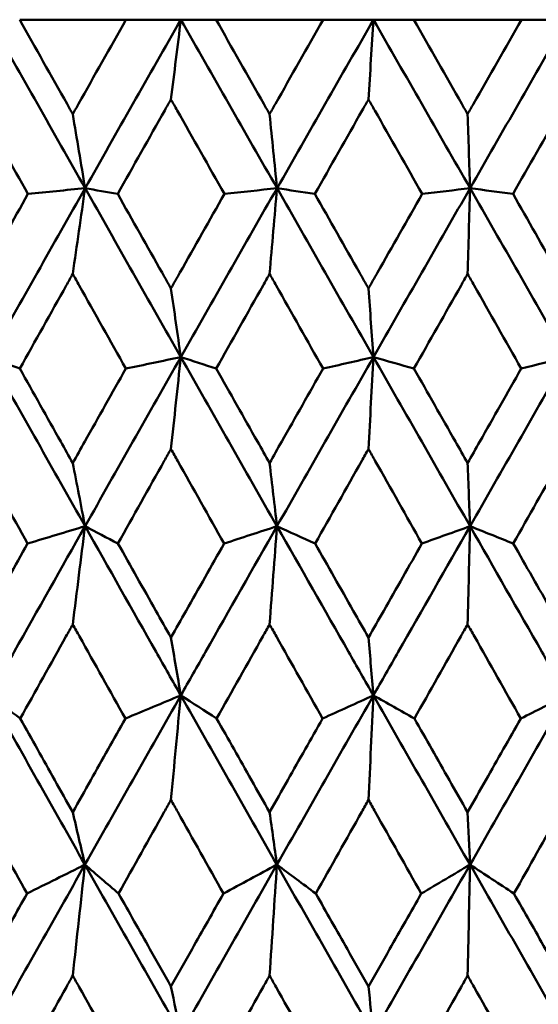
# Model space of a CAD drawing. Header units: millimetres. Extents: x 61 to 1929, y 482 to 2664.
# Tile 51 of 219: x 555.91 to 559.19, y 564.03 to 570.26. Entities that reach past the tile are written whole.
import ezdxf

# ---------------------------------------------------------------- set-up
doc = ezdxf.new("R2010")
doc.units = ezdxf.units.MM
doc.header["$LTSCALE"] = 10
doc.layers.add('Widoczne (ISO)', color=7, linetype='Continuous', lineweight=50)

msp = doc.modelspace()

# ---------------------------------------------------------------- linework, layer by layer
at = {"layer": 'Widoczne (ISO)'}
for p, q in [((556.5826, 570.2569), (555.9094, 570.2569)), ((556.5826, 570.2569), (556.9302, 570.2569)), ((556.9302, 570.2569), (557.153, 570.2569)), ((557.8316, 570.2569), (557.153, 570.2569)), ((557.8316, 570.2569), (558.1498, 570.2569)), ((558.1498, 570.2569), (558.4055, 570.2569)), ((559.0867, 570.2569), (558.4055, 570.2569)), ((559.0867, 570.2569), (559.3742, 570.2569))]:
    msp.add_line(p, q, dxfattribs=at)
msp.add_circle((559.3742, 532.2569), 50, dxfattribs=at)
for points in [[(555.7203, 570.2569), (555.921, 569.9017), (556.1222, 569.5462), (556.3237, 569.1906)], [(556.9302, 570.2569), (556.7275, 569.9017), (556.5253, 569.5462), (556.3237, 569.1906)], [(556.8676, 569.7527), (556.8884, 569.9212), (556.9093, 570.0892), (556.9302, 570.2569)], [(556.9302, 570.2569), (557.133, 569.9017), (557.336, 569.5462), (557.5391, 569.1906)], [(558.1498, 570.2569), (557.9459, 569.9017), (557.7423, 569.5462), (557.5391, 569.1906)], [(558.1184, 569.7527), (558.1289, 569.9212), (558.1393, 570.0892), (558.1498, 570.2569)], [(558.1498, 570.2569), (558.3538, 569.9017), (558.5578, 569.5462), (558.7617, 569.1906)], [(559.3742, 570.2569), (559.1699, 569.9017), (558.9657, 569.5462), (558.7617, 569.1906)], [(556.2455, 569.6593), (556.2716, 569.5028), (556.2976, 569.3466), (556.3237, 569.1906)], [(557.4921, 569.6593), (557.5077, 569.5028), (557.5234, 569.3466), (557.5391, 569.1906)], [(558.746, 569.6593), (558.7512, 569.5028), (558.7565, 569.3466), (558.7617, 569.1906)], [(556.3237, 569.1906), (556.1219, 568.8346), (555.9206, 568.4783), (555.7201, 568.122)], [(556.3237, 569.1906), (556.203, 569.1785), (556.0824, 569.1664), (555.9617, 569.1543)], [(556.2455, 568.648), (556.2715, 568.8293), (556.2976, 569.0102), (556.3237, 569.1906)], [(556.3237, 569.1906), (556.5255, 568.8346), (556.7277, 568.4783), (556.9301, 568.122)], [(556.3237, 569.1906), (556.3925, 569.1785), (556.4613, 569.1664), (556.53, 569.1543)], [(557.5391, 569.1906), (557.3356, 568.8346), (557.1326, 568.4783), (556.9301, 568.122)], [(557.5391, 569.1906), (557.428, 569.1785), (557.3169, 569.1664), (557.2058, 569.1543)], [(557.4921, 568.648), (557.5077, 568.8293), (557.5234, 569.0102), (557.5391, 569.1906)], [(557.5391, 569.1906), (557.7425, 568.8346), (557.9461, 568.4783), (558.1498, 568.122)], [(557.5391, 569.1906), (557.619, 569.1785), (557.6988, 569.1664), (557.7787, 569.1543)], [(558.7617, 569.1906), (558.5575, 568.8346), (558.3535, 568.4783), (558.1498, 568.122)], [(558.7617, 569.1906), (558.6606, 569.1785), (558.5596, 569.1664), (558.4585, 569.1543)], [(558.746, 568.648), (558.7512, 568.8293), (558.7565, 569.0102), (558.7617, 569.1906)], [(558.7617, 569.1906), (558.9659, 568.8346), (559.1701, 568.4783), (559.3742, 568.122)], [(558.7617, 569.1906), (558.8524, 569.1785), (558.943, 569.1664), (559.0337, 569.1543)], [(556.8676, 568.556), (556.8884, 568.4111), (556.9092, 568.2664), (556.9301, 568.122)], [(558.1184, 568.556), (558.1288, 568.4111), (558.1393, 568.2664), (558.1498, 568.122)], [(555.7201, 568.122), (555.7835, 568.0977), (555.8469, 568.0734), (555.9103, 568.0491)], [(555.7201, 568.122), (555.9208, 567.7653), (556.1219, 567.4085), (556.3234, 567.0518)], [(556.9301, 568.122), (556.7274, 567.7653), (556.5251, 567.4085), (556.3234, 567.0518)], [(556.9301, 568.122), (556.814, 568.0977), (556.6978, 568.0734), (556.5817, 568.0491)], [(556.8676, 567.5403), (556.8883, 567.7347), (556.9092, 567.9286), (556.9301, 568.122)], [(556.9301, 568.122), (557.0047, 568.0977), (557.0793, 568.0734), (557.154, 568.0491)], [(556.9301, 568.122), (557.1328, 567.7653), (557.3357, 567.4085), (557.5389, 567.0518)], [(558.1498, 568.122), (557.9458, 567.7653), (557.7422, 567.4085), (557.5389, 567.0518)], [(558.1498, 568.122), (558.0434, 568.0977), (557.9371, 568.0734), (557.8307, 568.0491)], [(558.1184, 567.5403), (558.1288, 567.7347), (558.1393, 567.9286), (558.1498, 568.122)], [(558.1498, 568.122), (558.2353, 568.0977), (558.3208, 568.0734), (558.4064, 568.0491)], [(558.1498, 568.122), (558.3536, 567.7653), (558.5576, 567.4085), (558.7616, 567.0518)], [(559.3742, 568.122), (559.1699, 567.7653), (558.9657, 567.4085), (558.7616, 567.0518)], [(559.3742, 568.122), (559.2781, 568.0977), (559.182, 568.0734), (559.0858, 568.0491)], [(556.2455, 567.4516), (556.2715, 567.3181), (556.2974, 567.1849), (556.3234, 567.0518)], [(557.4921, 567.4516), (557.5077, 567.3181), (557.5233, 567.1849), (557.5389, 567.0518)], [(558.746, 567.4516), (558.7512, 567.3181), (558.7564, 567.1849), (558.7616, 567.0518)], [(556.3234, 567.0518), (556.2022, 567.0153), (556.081, 566.9788), (555.9598, 566.9423)], [(556.2455, 566.4306), (556.2714, 566.6382), (556.2974, 566.8453), (556.3234, 567.0518)], [(556.3234, 567.0518), (556.3929, 567.0153), (556.4624, 566.9788), (556.5319, 566.9423)], [(557.5389, 567.0518), (557.4273, 567.0153), (557.3156, 566.9788), (557.2039, 566.9423)], [(557.4921, 566.4306), (557.5076, 566.6382), (557.5232, 566.8453), (557.5389, 567.0518)], [(557.5389, 567.0518), (557.6195, 567.0153), (557.7, 566.9788), (557.7806, 566.9423)], [(558.7616, 567.0518), (558.66, 567.0153), (558.5583, 566.9788), (558.4566, 566.9423)], [(558.746, 566.4306), (558.7512, 566.6382), (558.7564, 566.8453), (558.7616, 567.0518)], [(558.7616, 567.0518), (558.8529, 567.0153), (558.9442, 566.9788), (559.0355, 566.9423)], [(556.8676, 566.3468), (556.8883, 566.2247), (556.909, 566.1027), (556.9297, 565.981)], [(558.1184, 566.3468), (558.1288, 566.2247), (558.1392, 566.1027), (558.1496, 565.981)], [(555.7196, 565.981), (555.7841, 565.9323), (555.8486, 565.8835), (555.9131, 565.8348)], [(555.7196, 565.981), (555.92, 565.6241), (556.1211, 565.2672), (556.3228, 564.9102)], [(556.9297, 565.981), (556.7271, 565.6241), (556.5248, 565.2672), (556.3228, 564.9102)], [(556.9297, 565.981), (556.8128, 565.9323), (556.6958, 565.8835), (556.5788, 565.8348)], [(556.8676, 565.3196), (556.8882, 565.5406), (556.9089, 565.7611), (556.9297, 565.981)], [(556.9297, 565.981), (557.0054, 565.9323), (557.0811, 565.8835), (557.1568, 565.8348)], [(556.9297, 565.981), (557.1322, 565.6241), (557.3352, 565.2672), (557.5386, 564.9102)], [(558.1496, 565.981), (557.9458, 565.6241), (557.7421, 565.2672), (557.5386, 564.9102)], [(558.1496, 565.981), (558.0424, 565.9323), (557.9351, 565.8835), (557.8278, 565.8348)], [(558.1184, 565.3196), (558.1288, 565.5406), (558.1391, 565.7611), (558.1496, 565.981)], [(558.1496, 565.981), (558.2361, 565.9323), (558.3227, 565.8835), (558.4093, 565.8348)], [(558.1496, 565.981), (558.3533, 565.6241), (558.5573, 565.2672), (558.7615, 564.9102)], [(559.3742, 565.981), (559.1701, 565.6241), (558.9658, 565.2672), (558.7615, 564.9102)], [(559.3742, 565.981), (559.2772, 565.9323), (559.1801, 565.8835), (559.0829, 565.8348)], [(556.2455, 565.2426), (556.2713, 565.1317), (556.297, 565.0209), (556.3228, 564.9102)], [(557.4921, 565.2426), (557.5075, 565.1317), (557.523, 565.0209), (557.5386, 564.9102)], [(558.746, 565.2426), (558.7512, 565.1317), (558.7564, 565.0209), (558.7615, 564.9102)], [(556.3228, 564.9102), (556.121, 564.5536), (555.9196, 564.1969), (555.7187, 563.8404)], [(556.3228, 564.9102), (556.2006, 564.8493), (556.0783, 564.7883), (555.956, 564.7273)], [(556.2455, 564.2082), (556.2712, 564.4428), (556.2969, 564.6768), (556.3228, 564.9102)], [(556.3228, 564.9102), (556.3937, 564.8493), (556.4647, 564.7883), (556.5357, 564.7273)], [(556.3228, 564.9102), (556.5244, 564.5536), (556.7265, 564.1969), (556.9291, 563.8404)], [(557.5386, 564.9102), (557.3352, 564.5536), (557.132, 564.1969), (556.9291, 563.8404)], [(557.5386, 564.9102), (557.4258, 564.8493), (557.313, 564.7883), (557.2001, 564.7273)], [(557.4921, 564.2082), (557.5075, 564.4428), (557.523, 564.6768), (557.5386, 564.9102)], [(557.5386, 564.9102), (557.6205, 564.8493), (557.7024, 564.7883), (557.7844, 564.7273)], [(557.5386, 564.9102), (557.7417, 564.5536), (557.9453, 564.1969), (558.1493, 563.8404)], [(558.7615, 564.9102), (558.5574, 564.5536), (558.3533, 564.1969), (558.1493, 563.8404)], [(558.7615, 564.9102), (558.6586, 564.8493), (558.5557, 564.7883), (558.4528, 564.7273)], [(558.746, 564.2082), (558.7512, 564.4428), (558.7563, 564.6768), (558.7615, 564.9102)], [(558.7615, 564.9102), (558.8541, 564.8493), (558.9467, 564.7883), (559.0394, 564.7273)], [(558.7615, 564.9102), (558.9656, 564.5536), (559.1698, 564.1969), (559.3742, 563.8404)], [(556.8676, 564.1399), (556.8881, 564.0399), (556.9086, 563.9401), (556.9291, 563.8404)], [(558.1184, 564.1399), (558.1287, 564.0399), (558.139, 563.9401), (558.1493, 563.8404)]]:
    msp.add_open_spline(points, degree=3, dxfattribs=at)
for points, knots in [([(555.9094, 570.2569), (556.0092, 570.0793), (556.1091, 569.9016), (556.2213, 569.7024), (556.2334, 569.6808), (556.2455, 569.6593)], [0, 0, 0, 0, 0.06135239, 0.06135239, 0.06879633, 0.06879633, 0.06879633, 0.06879633]), ([(556.2455, 569.6593), (556.2577, 569.6808), (556.2698, 569.7024), (556.382, 569.9016), (556.4822, 570.0793), (556.5826, 570.2569)], [0.05393723, 0.05393723, 0.05393723, 0.05393723, 0.06137399, 0.06137399, 0.12273355, 0.12273355, 0.12273355, 0.12273355]), ([(557.153, 570.2569), (557.2538, 570.0793), (557.3545, 569.9016), (557.4676, 569.7024), (557.4798, 569.6808), (557.4921, 569.6593)], [0, 0, 0, 0, 0.06135239, 0.06135239, 0.06879633, 0.06879633, 0.06879633, 0.06879633]), ([(557.4921, 569.6593), (557.5043, 569.6808), (557.5165, 569.7024), (557.6296, 569.9016), (557.7306, 570.0793), (557.8316, 570.2569)], [0.05393723, 0.05393723, 0.05393723, 0.05393723, 0.06137399, 0.06137399, 0.12273355, 0.12273355, 0.12273355, 0.12273355]), ([(558.4055, 570.2569), (558.5067, 570.0793), (558.6079, 569.9016), (558.7214, 569.7024), (558.7337, 569.6808), (558.746, 569.6593)], [0, 0, 0, 0, 0.06135239, 0.06135239, 0.06879633, 0.06879633, 0.06879633, 0.06879633]), ([(558.746, 569.6593), (558.7583, 569.6808), (558.7706, 569.7024), (558.8841, 569.9016), (558.9854, 570.0793), (559.0867, 570.2569)], [0.05393723, 0.05393723, 0.05393723, 0.05393723, 0.06137399, 0.06137399, 0.12273355, 0.12273355, 0.12273355, 0.12273355]), ([(555.9617, 569.1543), (555.8629, 569.3305), (555.7642, 569.5068), (555.6526, 569.7062), (555.6396, 569.7294), (555.6266, 569.7527)], [0.00523804, 0.00523804, 0.00523804, 0.00523804, 0.06606705, 0.06606705, 0.07409033, 0.07409033, 0.07409033, 0.07409033]), ([(556.8676, 569.7527), (556.8544, 569.7295), (556.8413, 569.7063), (556.7287, 569.5068), (556.6293, 569.3306), (556.53, 569.1543)], [0.05804162, 0.05804162, 0.05804162, 0.05804162, 0.06605559, 0.06605559, 0.12689392, 0.12689392, 0.12689392, 0.12689392]), ([(557.2058, 569.1543), (557.1062, 569.3305), (557.0066, 569.5068), (556.8938, 569.7062), (556.8807, 569.7294), (556.8676, 569.7527)], [0.00523804, 0.00523804, 0.00523804, 0.00523804, 0.06606705, 0.06606705, 0.07409033, 0.07409033, 0.07409033, 0.07409033]), ([(558.1184, 569.7527), (558.1052, 569.7295), (558.092, 569.7063), (557.9787, 569.5068), (557.8786, 569.3306), (557.7787, 569.1543)], [0.05804162, 0.05804162, 0.05804162, 0.05804162, 0.06605559, 0.06605559, 0.12689392, 0.12689392, 0.12689392, 0.12689392]), ([(558.4585, 569.1543), (558.3584, 569.3305), (558.2582, 569.5068), (558.1448, 569.7062), (558.1316, 569.7294), (558.1184, 569.7527)], [0.00523804, 0.00523804, 0.00523804, 0.00523804, 0.06606705, 0.06606705, 0.07409033, 0.07409033, 0.07409033, 0.07409033]), ([(559.3742, 569.7527), (559.361, 569.7295), (559.3478, 569.7063), (559.2342, 569.5068), (559.1339, 569.3306), (559.0337, 569.1543)], [0.05804162, 0.05804162, 0.05804162, 0.05804162, 0.06605559, 0.06605559, 0.12689392, 0.12689392, 0.12689392, 0.12689392]), ([(555.6266, 568.556), (555.6453, 568.5895), (555.664, 568.6229), (555.7756, 568.8224), (555.8686, 568.9883), (555.9617, 569.1543)], [0.04993807, 0.04993807, 0.04993807, 0.04993807, 0.0614821, 0.0614821, 0.11877783, 0.11877783, 0.11877783, 0.11877783]), ([(556.53, 569.1543), (556.6236, 568.9883), (556.7172, 568.8224), (556.8298, 568.623), (556.8487, 568.5895), (556.8676, 568.556)], [0.00418374, 0.00418374, 0.00418374, 0.00418374, 0.06147247, 0.06147247, 0.07302352, 0.07302352, 0.07302352, 0.07302352]), ([(556.8676, 568.556), (556.8864, 568.5895), (556.9053, 568.6229), (557.018, 568.8224), (557.1119, 568.9883), (557.2058, 569.1543)], [0.04993807, 0.04993807, 0.04993807, 0.04993807, 0.0614821, 0.0614821, 0.11877783, 0.11877783, 0.11877783, 0.11877783]), ([(557.7787, 569.1543), (557.8729, 568.9883), (557.9671, 568.8224), (558.0804, 568.623), (558.0994, 568.5895), (558.1184, 568.556)], [0.00418374, 0.00418374, 0.00418374, 0.00418374, 0.06147247, 0.06147247, 0.07302352, 0.07302352, 0.07302352, 0.07302352]), ([(558.1184, 568.556), (558.1374, 568.5895), (558.1564, 568.6229), (558.2697, 568.8224), (558.3641, 568.9883), (558.4585, 569.1543)], [0.04993807, 0.04993807, 0.04993807, 0.04993807, 0.0614821, 0.0614821, 0.11877783, 0.11877783, 0.11877783, 0.11877783]), ([(559.0337, 569.1543), (559.1281, 568.9883), (559.2226, 568.8224), (559.3361, 568.623), (559.3552, 568.5895), (559.3742, 568.556)], [0.00418374, 0.00418374, 0.00418374, 0.00418374, 0.06147247, 0.06147247, 0.07302352, 0.07302352, 0.07302352, 0.07302352]), ([(556.2455, 568.648), (556.2318, 568.6235), (556.2181, 568.5991), (556.1062, 568.3995), (556.0082, 568.2243), (555.9103, 568.0491)], [0.06241522, 0.06241522, 0.06241522, 0.06241522, 0.0708546, 0.0708546, 0.13127416, 0.13127416, 0.13127416, 0.13127416]), ([(556.5817, 568.0491), (556.4833, 568.2243), (556.385, 568.3994), (556.273, 568.599), (556.2593, 568.6235), (556.2455, 568.648)], [0.01044349, 0.01044349, 0.01044349, 0.01044349, 0.07085106, 0.07085106, 0.07930241, 0.07930241, 0.07930241, 0.07930241]), ([(557.4921, 568.648), (557.4782, 568.6235), (557.4644, 568.5991), (557.3516, 568.3995), (557.2527, 568.2243), (557.154, 568.0491)], [0.06241522, 0.06241522, 0.06241522, 0.06241522, 0.0708546, 0.0708546, 0.13127416, 0.13127416, 0.13127416, 0.13127416]), ([(557.8307, 568.0491), (557.7316, 568.2243), (557.6326, 568.3994), (557.5198, 568.599), (557.5059, 568.6235), (557.4921, 568.648)], [0.01044349, 0.01044349, 0.01044349, 0.01044349, 0.07085106, 0.07085106, 0.07930241, 0.07930241, 0.07930241, 0.07930241]), ([(558.746, 568.648), (558.7321, 568.6235), (558.7182, 568.5991), (558.605, 568.3995), (558.5056, 568.2243), (558.4064, 568.0491)], [0.06241522, 0.06241522, 0.06241522, 0.06241522, 0.0708546, 0.0708546, 0.13127416, 0.13127416, 0.13127416, 0.13127416]), ([(559.0858, 568.0491), (558.9865, 568.2243), (558.8871, 568.3994), (558.7738, 568.599), (558.7599, 568.6235), (558.746, 568.648)], [0.01044349, 0.01044349, 0.01044349, 0.01044349, 0.07085106, 0.07085106, 0.07930241, 0.07930241, 0.07930241, 0.07930241]), ([(555.9103, 568.0491), (555.9966, 567.8951), (556.083, 567.741), (556.1948, 567.5418), (556.2202, 567.4967), (556.2455, 567.4516)], [0.00838421, 0.00838421, 0.00838421, 0.00838421, 0.06155515, 0.06155515, 0.07712864, 0.07712864, 0.07712864, 0.07712864]), ([(556.2455, 567.4516), (556.2709, 567.4967), (556.2962, 567.5418), (556.4082, 567.741), (556.4949, 567.8951), (556.5817, 568.0491)], [0.04598621, 0.04598621, 0.04598621, 0.04598621, 0.06155279, 0.06155279, 0.11473062, 0.11473062, 0.11473062, 0.11473062]), ([(557.154, 568.0491), (557.2411, 567.8951), (557.3282, 567.741), (557.441, 567.5418), (557.4665, 567.4967), (557.4921, 567.4516)], [0.00838421, 0.00838421, 0.00838421, 0.00838421, 0.06155515, 0.06155515, 0.07712864, 0.07712864, 0.07712864, 0.07712864]), ([(557.4921, 567.4516), (557.5176, 567.4967), (557.5431, 567.5418), (557.656, 567.741), (557.7433, 567.8951), (557.8307, 568.0491)], [0.04598621, 0.04598621, 0.04598621, 0.04598621, 0.06155279, 0.06155279, 0.11473062, 0.11473062, 0.11473062, 0.11473062]), ([(558.4064, 568.0491), (558.4939, 567.8951), (558.5815, 567.741), (558.6947, 567.5418), (558.7204, 567.4967), (558.746, 567.4516)], [0.00838421, 0.00838421, 0.00838421, 0.00838421, 0.06155515, 0.06155515, 0.07712864, 0.07712864, 0.07712864, 0.07712864]), ([(558.746, 567.4516), (558.7717, 567.4967), (558.7973, 567.5418), (558.9105, 567.741), (558.9982, 567.8951), (559.0858, 568.0491)], [0.04598621, 0.04598621, 0.04598621, 0.04598621, 0.06155279, 0.06155279, 0.11473062, 0.11473062, 0.11473062, 0.11473062]), ([(555.9598, 566.9423), (555.8627, 567.1164), (555.7658, 567.2904), (555.6548, 567.4897), (555.6407, 567.515), (555.6266, 567.5403)], [0.01556037, 0.01556037, 0.01556037, 0.01556037, 0.07555527, 0.07555527, 0.08428623, 0.08428623, 0.08428623, 0.08428623]), ([(556.8676, 567.5403), (556.8534, 567.5151), (556.8391, 567.4898), (556.7271, 567.2905), (556.6295, 567.1164), (556.5319, 566.9423)], [0.06686277, 0.06686277, 0.06686277, 0.06686277, 0.07557848, 0.07557848, 0.13558897, 0.13558897, 0.13558897, 0.13558897]), ([(557.2039, 566.9423), (557.106, 567.1164), (557.0081, 567.2904), (556.896, 567.4897), (556.8818, 567.515), (556.8676, 567.5403)], [0.01556037, 0.01556037, 0.01556037, 0.01556037, 0.07555527, 0.07555527, 0.08428623, 0.08428623, 0.08428623, 0.08428623]), ([(558.1184, 567.5403), (558.1041, 567.5151), (558.0898, 567.4898), (557.9771, 567.2905), (557.8788, 567.1164), (557.7806, 566.9423)], [0.06686277, 0.06686277, 0.06686277, 0.06686277, 0.07557848, 0.07557848, 0.13558897, 0.13558897, 0.13558897, 0.13558897]), ([(558.4566, 566.9423), (558.3582, 567.1164), (558.2598, 567.2904), (558.1471, 567.4897), (558.1327, 567.515), (558.1184, 567.5403)], [0.01556037, 0.01556037, 0.01556037, 0.01556037, 0.07555527, 0.07555527, 0.08428623, 0.08428623, 0.08428623, 0.08428623]), ([(559.3742, 567.5403), (559.3599, 567.5151), (559.3456, 567.4898), (559.2327, 567.2905), (559.1341, 567.1164), (559.0355, 566.9423)], [0.06686277, 0.06686277, 0.06686277, 0.06686277, 0.07557848, 0.07557848, 0.13558897, 0.13558897, 0.13558897, 0.13558897]), ([(556.3234, 567.0518), (556.1736, 566.7868), (556.024, 566.5218), (555.8231, 566.1649), (555.7713, 566.073), (555.7196, 565.981)], [0.3692784, 0.3692784, 0.3692784, 0.3692784, 0.4608442, 0.4608442, 0.492629, 0.492629, 0.492629, 0.492629]), ([(556.3234, 567.0518), (556.4732, 566.7868), (556.6231, 566.5218), (556.8254, 566.1649), (556.8776, 566.073), (556.9297, 565.981)], [0.3692784, 0.3692784, 0.3692784, 0.3692784, 0.4608442, 0.4608442, 0.492629, 0.492629, 0.492629, 0.492629]), ([(557.5389, 567.0518), (557.3879, 566.7868), (557.2371, 566.5218), (557.0342, 566.1649), (556.982, 566.073), (556.9297, 565.981)], [0.3692784, 0.3692784, 0.3692784, 0.3692784, 0.4608442, 0.4608442, 0.492629, 0.492629, 0.492629, 0.492629]), ([(557.5389, 567.0518), (557.6899, 566.7868), (557.8409, 566.5218), (558.0446, 566.1649), (558.0971, 566.073), (558.1496, 565.981)], [0.3692784, 0.3692784, 0.3692784, 0.3692784, 0.4608442, 0.4608442, 0.492629, 0.492629, 0.492629, 0.492629]), ([(558.7616, 567.0518), (558.6101, 566.7868), (558.4586, 566.5218), (558.2546, 566.1649), (558.2021, 566.073), (558.1496, 565.981)], [0.3692784, 0.3692784, 0.3692784, 0.3692784, 0.4608442, 0.4608442, 0.492629, 0.492629, 0.492629, 0.492629]), ([(558.7616, 567.0518), (558.9132, 566.7868), (559.0648, 566.5218), (559.269, 566.1649), (559.3216, 566.073), (559.3742, 565.981)], [0.3692784, 0.3692784, 0.3692784, 0.3692784, 0.4608442, 0.4608442, 0.492629, 0.492629, 0.492629, 0.492629]), ([(555.6266, 566.3468), (555.6582, 566.4033), (555.6898, 566.4598), (555.8008, 566.6583), (555.8803, 566.8003), (555.9598, 566.9423)], [0.04208868, 0.04208868, 0.04208868, 0.04208868, 0.06158988, 0.06158988, 0.11059803, 0.11059803, 0.11059803, 0.11059803]), ([(556.5319, 566.9423), (556.6118, 566.8004), (556.6918, 566.6584), (556.8038, 566.4599), (556.8357, 566.4033), (556.8676, 566.3468)], [0.01259731, 0.01259731, 0.01259731, 0.01259731, 0.06159863, 0.06159863, 0.08110666, 0.08110666, 0.08110666, 0.08110666]), ([(556.8676, 566.3468), (556.8994, 566.4033), (556.9313, 566.4598), (557.0434, 566.6583), (557.1237, 566.8003), (557.2039, 566.9423)], [0.04208868, 0.04208868, 0.04208868, 0.04208868, 0.06158988, 0.06158988, 0.11059803, 0.11059803, 0.11059803, 0.11059803]), ([(557.7806, 566.9423), (557.8611, 566.8004), (557.9416, 566.6584), (558.0542, 566.4599), (558.0863, 566.4033), (558.1184, 566.3468)], [0.01259731, 0.01259731, 0.01259731, 0.01259731, 0.06159863, 0.06159863, 0.08110666, 0.08110666, 0.08110666, 0.08110666]), ([(558.1184, 566.3468), (558.1505, 566.4033), (558.1826, 566.4598), (558.2953, 566.6583), (558.3759, 566.8003), (558.4566, 566.9423)], [0.04208868, 0.04208868, 0.04208868, 0.04208868, 0.06158988, 0.06158988, 0.11059803, 0.11059803, 0.11059803, 0.11059803]), ([(559.0355, 566.9423), (559.1163, 566.8004), (559.197, 566.6584), (559.3099, 566.4599), (559.3421, 566.4033), (559.3742, 566.3468)], [0.01259731, 0.01259731, 0.01259731, 0.01259731, 0.06159863, 0.06159863, 0.08110666, 0.08110666, 0.08110666, 0.08110666]), ([(556.2455, 566.4306), (556.2313, 566.4051), (556.217, 566.3795), (556.1061, 566.1809), (556.0095, 566.0079), (555.9131, 565.8348)], [0.07138254, 0.07138254, 0.07138254, 0.07138254, 0.08018544, 0.08018544, 0.13983561, 0.13983561, 0.13983561, 0.13983561]), ([(556.5788, 565.8348), (556.482, 566.0078), (556.3852, 566.1808), (556.2741, 566.3794), (556.2598, 566.405), (556.2455, 566.4306)], [0.02053386, 0.02053386, 0.02053386, 0.02053386, 0.08016461, 0.08016461, 0.08898694, 0.08898694, 0.08898694, 0.08898694]), ([(557.4921, 566.4306), (557.4777, 566.4051), (557.4633, 566.3795), (557.3515, 566.1809), (557.2541, 566.0079), (557.1568, 565.8348)], [0.07138254, 0.07138254, 0.07138254, 0.07138254, 0.08018544, 0.08018544, 0.13983561, 0.13983561, 0.13983561, 0.13983561]), ([(557.8278, 565.8348), (557.7303, 566.0078), (557.6328, 566.1808), (557.5209, 566.3794), (557.5065, 566.405), (557.4921, 566.4306)], [0.02053386, 0.02053386, 0.02053386, 0.02053386, 0.08016461, 0.08016461, 0.08898694, 0.08898694, 0.08898694, 0.08898694]), ([(558.746, 566.4306), (558.7316, 566.4051), (558.7171, 566.3795), (558.6048, 566.1809), (558.507, 566.0079), (558.4093, 565.8348)], [0.07138254, 0.07138254, 0.07138254, 0.07138254, 0.08018544, 0.08018544, 0.13983561, 0.13983561, 0.13983561, 0.13983561]), ([(559.0829, 565.8348), (558.9851, 566.0078), (558.8873, 566.1808), (558.775, 566.3794), (558.7605, 566.405), (558.746, 566.4306)], [0.02053386, 0.02053386, 0.02053386, 0.02053386, 0.08016461, 0.08016461, 0.08898694, 0.08898694, 0.08898694, 0.08898694]), ([(555.9131, 565.8348), (555.9858, 565.7051), (556.0586, 565.5754), (556.1694, 565.378), (556.2075, 565.3103), (556.2455, 565.2426)], [0.01681985, 0.01681985, 0.01681985, 0.01681985, 0.06159108, 0.06159108, 0.08495433, 0.08495433, 0.08495433, 0.08495433]), ([(556.2455, 565.2426), (556.2836, 565.3103), (556.3216, 565.378), (556.4327, 565.5753), (556.5058, 565.7051), (556.5788, 565.8348)], [0.03825175, 0.03825175, 0.03825175, 0.03825175, 0.06160817, 0.06160817, 0.10638617, 0.10638617, 0.10638617, 0.10638617]), ([(557.1568, 565.8348), (557.2302, 565.7051), (557.3036, 565.5754), (557.4154, 565.378), (557.4537, 565.3103), (557.4921, 565.2426)], [0.01681985, 0.01681985, 0.01681985, 0.01681985, 0.06159108, 0.06159108, 0.08495433, 0.08495433, 0.08495433, 0.08495433]), ([(557.4921, 565.2426), (557.5304, 565.3103), (557.5688, 565.378), (557.6807, 565.5753), (557.7542, 565.7051), (557.8278, 565.8348)], [0.03825175, 0.03825175, 0.03825175, 0.03825175, 0.06160817, 0.06160817, 0.10638617, 0.10638617, 0.10638617, 0.10638617]), ([(558.4093, 565.8348), (558.483, 565.7051), (558.5567, 565.5754), (558.669, 565.378), (558.7075, 565.3103), (558.746, 565.2426)], [0.01681985, 0.01681985, 0.01681985, 0.01681985, 0.06159108, 0.06159108, 0.08495433, 0.08495433, 0.08495433, 0.08495433]), ([(558.746, 565.2426), (558.7845, 565.3103), (558.823, 565.378), (558.9353, 565.5753), (559.0091, 565.7051), (559.0829, 565.8348)], [0.03825175, 0.03825175, 0.03825175, 0.03825175, 0.06160817, 0.06160817, 0.10638617, 0.10638617, 0.10638617, 0.10638617]), ([(555.956, 564.7273), (555.8601, 564.8995), (555.7643, 565.0717), (555.6546, 565.2692), (555.6406, 565.2944), (555.6266, 565.3196)], [0.02530969, 0.02530969, 0.02530969, 0.02530969, 0.08465152, 0.08465152, 0.09334823, 0.09334823, 0.09334823, 0.09334823]), ([(556.8676, 565.3196), (556.8534, 565.2945), (556.8393, 565.2693), (556.7286, 565.0719), (556.6321, 564.8996), (556.5357, 564.7273)], [0.07597559, 0.07597559, 0.07597559, 0.07597559, 0.08464777, 0.08464777, 0.14401425, 0.14401425, 0.14401425, 0.14401425]), ([(557.2001, 564.7273), (557.1033, 564.8995), (557.0066, 565.0717), (556.8959, 565.2692), (556.8817, 565.2944), (556.8676, 565.3196)], [0.02530969, 0.02530969, 0.02530969, 0.02530969, 0.08465152, 0.08465152, 0.09334823, 0.09334823, 0.09334823, 0.09334823]), ([(558.1184, 565.3196), (558.1042, 565.2945), (558.09, 565.2693), (557.9786, 565.0719), (557.8815, 564.8996), (557.7844, 564.7273)], [0.07597559, 0.07597559, 0.07597559, 0.07597559, 0.08464777, 0.08464777, 0.14401425, 0.14401425, 0.14401425, 0.14401425]), ([(558.4528, 564.7273), (558.3555, 564.8995), (558.2583, 565.0717), (558.1469, 565.2692), (558.1327, 565.2944), (558.1184, 565.3196)], [0.02530969, 0.02530969, 0.02530969, 0.02530969, 0.08465152, 0.08465152, 0.09334823, 0.09334823, 0.09334823, 0.09334823]), ([(559.3742, 565.3196), (559.36, 565.2945), (559.3458, 565.2693), (559.2342, 565.0719), (559.1368, 564.8996), (559.0394, 564.7273)], [0.07597559, 0.07597559, 0.07597559, 0.07597559, 0.08464777, 0.08464777, 0.14401425, 0.14401425, 0.14401425, 0.14401425]), ([(555.6266, 564.1399), (555.6705, 564.2183), (555.7145, 564.2968), (555.8243, 564.4926), (555.8901, 564.61), (555.956, 564.7273)], [0.03448054, 0.03448054, 0.03448054, 0.03448054, 0.06157222, 0.06157222, 0.10209717, 0.10209717, 0.10209717, 0.10209717]), ([(556.5357, 564.7273), (556.6019, 564.61), (556.6682, 564.4926), (556.7788, 564.2968), (556.8232, 564.2184), (556.8676, 564.1399)], [0.02104899, 0.02104899, 0.02104899, 0.02104899, 0.0615671, 0.0615671, 0.08866561, 0.08866561, 0.08866561, 0.08866561]), ([(556.8676, 564.1399), (556.9119, 564.2183), (556.9563, 564.2968), (557.0672, 564.4926), (557.1336, 564.61), (557.2001, 564.7273)], [0.03448054, 0.03448054, 0.03448054, 0.03448054, 0.06157222, 0.06157222, 0.10209717, 0.10209717, 0.10209717, 0.10209717]), ([(557.7844, 564.7273), (557.8511, 564.61), (557.9178, 564.4926), (558.0291, 564.2968), (558.0738, 564.2184), (558.1184, 564.1399)], [0.02104899, 0.02104899, 0.02104899, 0.02104899, 0.0615671, 0.0615671, 0.08866561, 0.08866561, 0.08866561, 0.08866561]), ([(558.1184, 564.1399), (558.1631, 564.2183), (558.2077, 564.2968), (558.3192, 564.4926), (558.386, 564.61), (558.4528, 564.7273)], [0.03448054, 0.03448054, 0.03448054, 0.03448054, 0.06157222, 0.06157222, 0.10209717, 0.10209717, 0.10209717, 0.10209717]), ([(559.0394, 564.7273), (559.1062, 564.61), (559.1731, 564.4926), (559.2847, 564.2968), (559.3295, 564.2184), (559.3742, 564.1399)], [0.02104899, 0.02104899, 0.02104899, 0.02104899, 0.0615671, 0.0615671, 0.08866561, 0.08866561, 0.08866561, 0.08866561]), ([(556.2455, 564.2082), (556.232, 564.184), (556.2185, 564.1599), (556.1092, 563.9641), (556.0135, 563.7924), (555.9179, 563.6208)], [0.0806421, 0.0806421, 0.0806421, 0.0806421, 0.08897282, 0.08897282, 0.14811965, 0.14811965, 0.14811965, 0.14811965]), ([(556.574, 563.6208), (556.4779, 563.7923), (556.382, 563.9639), (556.2726, 564.1597), (556.2591, 564.1839), (556.2455, 564.2082)], [0.02983351, 0.02983351, 0.02983351, 0.02983351, 0.0889495, 0.0889495, 0.09731113, 0.09731113, 0.09731113, 0.09731113]), ([(557.4921, 564.2082), (557.4785, 564.184), (557.4648, 564.1599), (557.3547, 563.9641), (557.2581, 563.7924), (557.1617, 563.6208)], [0.0806421, 0.0806421, 0.0806421, 0.0806421, 0.08897282, 0.08897282, 0.14811965, 0.14811965, 0.14811965, 0.14811965]), ([(557.823, 563.6208), (557.7263, 563.7923), (557.6296, 563.9639), (557.5194, 564.1597), (557.5057, 564.1839), (557.4921, 564.2082)], [0.02983351, 0.02983351, 0.02983351, 0.02983351, 0.0889495, 0.0889495, 0.09731113, 0.09731113, 0.09731113, 0.09731113]), ([(558.746, 564.2082), (558.7324, 564.184), (558.7187, 564.1599), (558.6081, 563.9641), (558.5111, 563.7924), (558.4141, 563.6208)], [0.0806421, 0.0806421, 0.0806421, 0.0806421, 0.08897282, 0.08897282, 0.14811965, 0.14811965, 0.14811965, 0.14811965]), ([(559.0781, 563.6208), (558.9811, 563.7923), (558.8841, 563.9639), (558.7734, 564.1597), (558.7597, 564.1839), (558.746, 564.2082)], [0.02983351, 0.02983351, 0.02983351, 0.02983351, 0.0889495, 0.0889495, 0.09731113, 0.09731113, 0.09731113, 0.09731113])]:
    msp.add_open_spline(points, degree=3, knots=knots, dxfattribs=at)

doc.saveas('drawing.dxf')
